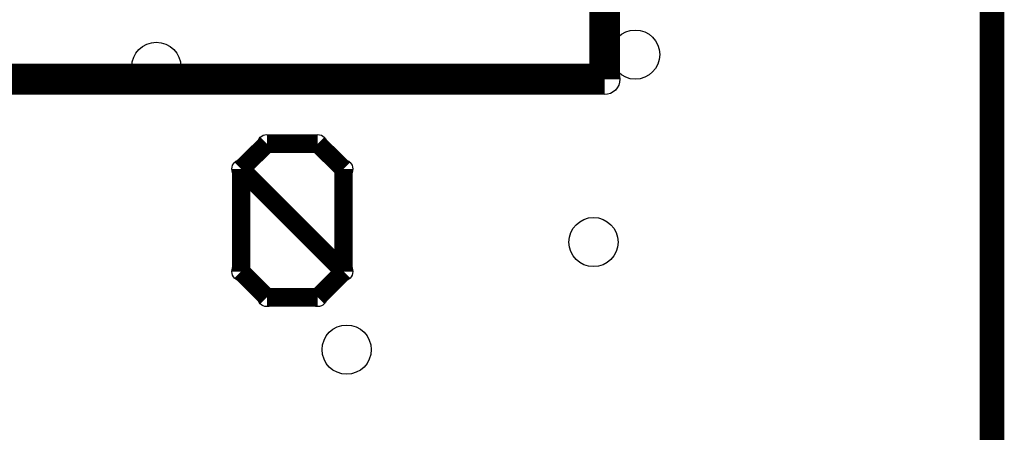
# Model space of a CAD drawing. Extents: x 0 to 30.2, y 0 to 20.7.
# Tile 122 of 131: x 18.4 to 22.4, y 16 to 17.7. Entities that reach past the tile are written whole.
import ezdxf

# ---------------------------------------------------------------- set-up
doc = ezdxf.new("R2010")
doc.units = 0
doc.layers.get('0').update_dxf_attribs({"linetype": 'CONTINUOUS'})
for name, color, linetype in [('SEEEDSTUDIOXIAORP2040V1_22_GBO', 7, 'CONTINUOUS'), ('SEEEDSTUDIOXIAORP2040V1_22_GBS', 6, 'CONTINUOUS'), ('SEEEDSTUDIOXIAORP2040V1_22_TXT', 12, 'CONTINUOUS')]:
    doc.layers.add(name, color=color, linetype=linetype)

# ---------------------------------------------------------------- blocks, each defined once
blk = doc.blocks.new('ROUND_13')
blk.add_circle((0, 0), 0.0635)
blk = doc.blocks.new('ROUND_12')
blk.add_circle((0, 0), 0.0381)
blk = doc.blocks.new('ROUND_300')
blk.add_circle((0, 0), 0.1016)

msp = doc.modelspace()

# ---------------------------------------------------------------- linework, layer by layer
at = {"layer": 'SEEEDSTUDIOXIAORP2040V1_22_GBO'}
for points, const_width in [([(20.78482, 20.0406), (20.78482, 17.5006)], 0.127), ([(22.38756, 4.2926), (22.38756, 18.0086)], 0.1016), ([(20.78482, 17.5006), (3.00482, 17.5006)], 0.127), ([(19.28114, 17.12976), (19.38782, 17.2339)], 0.0762), ([(19.38782, 17.2339), (19.59864, 17.2339)], 0.0762), ([(19.59864, 17.2339), (19.70532, 17.12976)], 0.0762), ([(19.28114, 17.12976), (19.28114, 16.70558)], 0.0762), ([(19.70532, 16.70558), (19.28114, 17.12976)], 0.0762), ([(19.70532, 17.12976), (19.70532, 16.70558)], 0.0762), ([(19.28114, 16.70558), (19.38782, 16.5989)], 0.0762), ([(19.59864, 16.5989), (19.70532, 16.70558)], 0.0762), ([(19.38782, 16.5989), (19.59864, 16.5989)], 0.0762)]:
    msp.add_lwpolyline(points, dxfattribs=dict(at, const_width=const_width))
at = {"layer": 'SEEEDSTUDIOXIAORP2040V1_22_GBS', "const_width": 0.1016}
msp.add_lwpolyline([(22.38756, 4.2926), (22.38756, 18.0086)], dxfattribs=at)

# ---------------------------------------------------------------- block references
at = {"layer": 'SEEEDSTUDIOXIAORP2040V1_22_GBO'}
for name, p in [('ROUND_13', (20.78482, 17.5006)), ('ROUND_12', (19.38782, 17.2339)), ('ROUND_12', (19.59864, 17.2339)), ('ROUND_12', (19.28114, 17.12976)), ('ROUND_12', (19.28114, 17.12976)), ('ROUND_12', (19.70532, 17.12976)), ('ROUND_12', (19.28114, 16.70558)), ('ROUND_12', (19.70532, 16.70558)), ('ROUND_12', (19.70532, 16.70558)), ('ROUND_12', (19.38782, 16.5989)), ('ROUND_12', (19.59864, 16.5989))]:
    msp.add_blockref(name, p, dxfattribs=at)
at = {"layer": 'SEEEDSTUDIOXIAORP2040V1_22_TXT'}
for p in [(20.91182, 17.6022), (18.93062, 17.5514), (20.7391, 16.8275), (19.71802, 16.383)]:
    msp.add_blockref('ROUND_300', p, dxfattribs=at)

doc.saveas('drawing.dxf')
